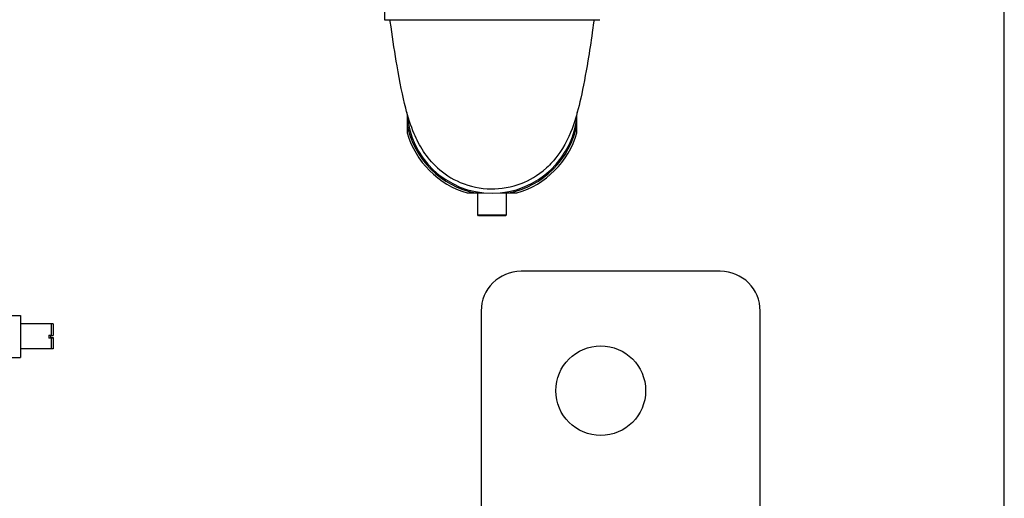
# Model space of a CAD drawing. Header units: inches. Extents: x 18 to 846, y -44 to 561.
# Tile 243 of 256: x 325 to 350, y 126 to 138. Entities that reach past the tile are written whole.
import ezdxf

# ---------------------------------------------------------------- set-up
doc = ezdxf.new("R2010")
doc.units = ezdxf.units.IN
doc.header["$LTSCALE"] = 24
doc.header["$MEASUREMENT"] = 0
doc.layers.add('Visible (ANSI)', color=7, linetype='Continuous', lineweight=30)

msp = doc.modelspace()

# ---------------------------------------------------------------- linework, layer by layer
at = {"layer": 'Visible (ANSI)'}
for p, q in [((349.67843, 108.966), (349.67843, 256.8315)), ((334.12643, 138.60425), (334.12643, 137.52425)), ((334.12643, 137.52425), (339.52643, 137.52425)), ((334.69622, 135.09974), (334.69622, 134.89058)), ((338.95663, 134.89058), (338.95663, 135.09974)), ((336.41276, 133.17405), (336.62192, 133.17405)), ((336.46693, 132.61905), (336.46693, 133.17405)), ((337.03094, 133.17405), (337.2401, 133.17405)), ((337.18593, 132.61905), (337.18593, 133.17405)), ((336.46693, 132.61905), (337.18593, 132.61905)), ((336.48693, 132.59905), (336.46693, 132.61905)), ((337.16593, 132.59905), (336.48693, 132.59905)), ((337.16593, 132.59905), (337.18593, 132.61905)), ((342.55343, 131.2065), (337.55343, 131.2065)), ((336.55343, 130.2065), (336.55343, 122.2065)), ((343.55343, 124.5815), (343.55343, 130.2065)), ((324.44899, 130.09649), (324.99399, 130.09649)), ((324.99399, 130.09649), (324.99399, 129.04149)), ((325.76599, 129.88149), (324.99399, 129.88149)), ((325.81341, 129.88149), (325.76599, 129.88149)), ((325.76599, 129.88149), (325.76599, 129.60264)), ((325.81341, 129.88149), (325.81341, 129.59206)), ((325.70299, 129.60264), (325.70299, 129.52452)), ((325.70299, 129.60264), (325.76599, 129.60264)), ((325.70299, 129.53535), (325.76599, 129.53535)), ((325.76599, 129.52452), (325.70299, 129.52452)), ((325.75041, 129.59206), (325.75041, 129.53535)), ((325.75041, 129.59206), (325.81341, 129.59206)), ((325.75041, 129.53993), (325.81341, 129.53993)), ((325.76599, 129.53535), (325.76599, 129.52452)), ((325.81341, 129.52908), (325.76599, 129.52908)), ((325.76599, 129.52452), (325.76599, 129.25649)), ((325.81341, 129.53993), (325.81341, 129.52908)), ((325.81341, 129.52908), (325.81341, 129.25649)), ((325.76599, 129.25649), (324.99399, 129.25649)), ((325.81341, 129.25649), (325.76599, 129.25649)), ((324.44899, 129.04149), (324.99399, 129.04149))]:
    msp.add_line(p, q, dxfattribs=at)
msp.add_circle((339.55343, 128.2065), 1.125, dxfattribs=at)
for centre, radius, start, end in [((336.82643, 135.30425), 2.14, 182.95441, 357.094753), ((336.82643, 135.30425), 2.17, 190.9897, 259.0103), ((336.82643, 135.30425), 2.17, 280.9897, 349.0103), ((336.82643, 135.30425), 2.22, 196.351633, 253.648367), ((336.82643, 135.30425), 2.22, 286.351633, 343.648367), ((337.55343, 130.2065), 1, 90, 180), ((342.55343, 130.2065), 1, 0, 90)]:
    msp.add_arc(centre, radius, start, end, dxfattribs=at)
for points, knots in [([(335.45739, 133.80523), (335.31605, 133.93423), (335.19961, 134.07632), (335.00626, 134.36616), (334.93202, 134.51377), (334.78339, 134.86482), (334.72064, 135.06872), (334.58367, 135.60166), (334.51118, 135.96526), (334.38998, 136.67502), (334.33906, 137.00953), (334.28309, 137.40446), (334.27471, 137.46431), (334.26643, 137.52425)], [0, 0, 0, 0, 1.63371002, 1.63371002, 3.41933342, 3.41933342, 6.0199368, 6.0199368, 9.3583932, 9.3583932, 11.95624027, 11.95624027, 12.4187414, 12.4187414, 12.4187414, 12.4187414]), ([(339.38643, 137.52425), (339.38271, 137.49732), (339.37897, 137.47041), (339.36393, 137.36285), (339.35249, 137.28238), (339.30595, 136.96111), (339.2693, 136.72191), (339.17484, 136.15197), (339.11449, 135.82946), (338.99615, 135.30435), (338.93855, 135.08837), (338.7784, 134.62432), (338.66454, 134.36074), (338.37923, 133.99044), (338.29265, 133.89422), (338.19445, 133.80452)], [0, 0, 0, 0, 0.20783712, 0.20783712, 0.83153962, 0.83153962, 2.71016792, 2.71016792, 5.51692955, 5.51692955, 8.05837764, 8.05837764, 11.28429361, 11.28429361, 12.42057627, 12.42057627, 12.42057627, 12.42057627]), ([(335.45739, 133.80522), (335.61776, 133.65883), (335.80953, 133.53085), (336.27596, 133.332), (336.53715, 133.27776), (337.04082, 133.27167), (337.30787, 133.3104), (337.74381, 133.48519), (337.97018, 133.5996), (338.19445, 133.80452)], [31.59218549, 31.59218549, 31.59218549, 31.59218549, 33.46013828, 33.46013828, 35.53181226, 35.53181226, 37.40984165, 37.40984165, 38.53203364, 38.53203364, 38.53203364, 38.53203364])]:
    msp.add_open_spline(points, degree=3, knots=knots, dxfattribs=at)
for points, weights in [([(334.69622, 134.89058), (334.69622, 134.78612), (334.69622, 134.67925)], [1, 1.0185778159, 1.03509656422]), ([(338.95663, 134.67925), (338.95663, 134.78612), (338.95663, 134.89058)], [1.03509656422, 1.0185778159, 1]), ([(336.20143, 133.17405), (336.3083, 133.17405), (336.41276, 133.17405)], [1.03509656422, 1.0185778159, 1]), ([(337.2401, 133.17405), (337.34456, 133.17405), (337.45143, 133.17405)], [1, 1.0185778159, 1.03509656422])]:
    msp.add_rational_spline(points, weights, degree=2, dxfattribs=at)

doc.saveas('drawing.dxf')
